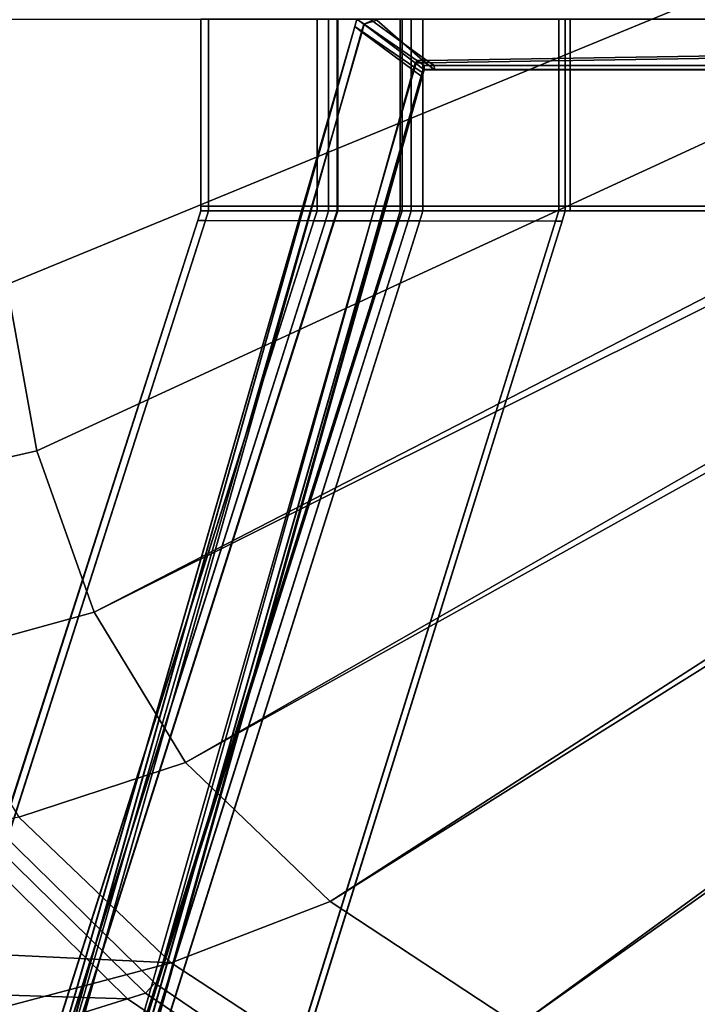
# Model space of a CAD drawing. Extents: x 0 to 1.75, y -0.8 to 0.
# Tile 15 of 77: x 0.47 to 0.56, y -0.53 to -0.4. Entities that reach past the tile are written whole.
import ezdxf

# ---------------------------------------------------------------- set-up
doc = ezdxf.new("R2010")
doc.units = 0
for name, color, linetype in [('L0_GESTELL_0', 7, 'CONTINUOUS'), ('L1_BECKEN_AUSSEN_0', 7, 'CONTINUOUS'), ('L2_BECKEN_INNEN_0', 7, 'CONTINUOUS')]:
    doc.layers.add(name, color=color, linetype=linetype)

msp = doc.modelspace()

# ---------------------------------------------------------------- linework, layer by layer
at = {"layer": 'L0_GESTELL_0', "color": 8}
for points, invisible_edges in [([(0.495002, -0.4, 0.009967), (0.495002, -0.42437, 0.008934), (0.495002, -0.42437, 0.009967), (0.495002, -0.4, 0.009967)], 9), ([(0.495002, -0.42437, 0.008934), (0.495002, -0.4, 0.009967), (0.495002, -0.4, 0.008934), (0.495002, -0.42437, 0.008934)], 9), ([(0.496022, -0.42437, 0.009967), (0.495002, -0.4, 0.009967), (0.495002, -0.42437, 0.009967), (0.496022, -0.42437, 0.009967)], 9), ([(0.495002, -0.4, 0.009967), (0.496022, -0.42437, 0.009967), (0.496022, -0.4, 0.009967), (0.495002, -0.4, 0.009967)], 9), ([(0.496022, -0.4, 0.000005), (0.495002, -0.42437, 0.000005), (0.495002, -0.4, 0.000005), (0.496022, -0.4, 0.000005)], 9), ([(0.495002, -0.42437, 0.000005), (0.496022, -0.4, 0.000005), (0.496022, -0.42437, 0.000005), (0.495002, -0.42437, 0.000005)], 9), ([(0.495002, -0.4, 0.008934), (0.495002, -0.42437, 0.000694), (0.495002, -0.42437, 0.008934), (0.495002, -0.4, 0.008934)], 9), ([(0.495002, -0.42437, 0.000694), (0.495002, -0.4, 0.008934), (0.495002, -0.4, 0.000694), (0.495002, -0.42437, 0.000694)], 9), ([(0.495002, -0.4, 0.000694), (0.495002, -0.42437, 0.000005), (0.495002, -0.42437, 0.000694), (0.495002, -0.4, 0.000694)], 9), ([(0.495002, -0.42437, 0.000005), (0.495002, -0.4, 0.000694), (0.495002, -0.4, 0.000005), (0.495002, -0.42437, 0.000005)], 9), ([(0.510149, -0.4, 0.000005), (0.496022, -0.42437, 0.000005), (0.496022, -0.4, 0.000005), (0.510149, -0.4, 0.000005)], 9), ([(0.496022, -0.42437, 0.000005), (0.510149, -0.4, 0.000005), (0.510149, -0.42437, 0.000005), (0.496022, -0.42437, 0.000005)], 9), ([(0.510149, -0.42437, 0.009967), (0.496022, -0.4, 0.009967), (0.496022, -0.42437, 0.009967), (0.510149, -0.42437, 0.009967)], 9), ([(0.496022, -0.4, 0.009967), (0.510149, -0.42437, 0.009967), (0.510149, -0.4, 0.009967), (0.496022, -0.4, 0.009967)], 9), ([(0.511652, -0.42437, 0.009967), (0.510149, -0.4, 0.009967), (0.510149, -0.42437, 0.009967), (0.511652, -0.42437, 0.009967)], 9), ([(0.510149, -0.4, 0.009967), (0.511652, -0.42437, 0.009967), (0.511652, -0.4, 0.009967), (0.510149, -0.4, 0.009967)], 9), ([(0.511652, -0.4, 0.000005), (0.510149, -0.42437, 0.000005), (0.510149, -0.4, 0.000005), (0.511652, -0.4, 0.000005)], 9), ([(0.510149, -0.42437, 0.000005), (0.511652, -0.4, 0.000005), (0.511652, -0.42437, 0.000005), (0.510149, -0.42437, 0.000005)], 9), ([(0.512855, -0.42437, 0.009967), (0.511652, -0.4, 0.009967), (0.511652, -0.42437, 0.009967), (0.512855, -0.42437, 0.009967)], 9), ([(0.511652, -0.4, 0.009967), (0.512855, -0.42437, 0.009967), (0.512855, -0.4, 0.009967), (0.511652, -0.4, 0.009967)], 9), ([(0.512755, -0.4, 0.000005), (0.511652, -0.42437, 0.000005), (0.511652, -0.4, 0.000005), (0.512755, -0.4, 0.000005)], 9), ([(0.511652, -0.42437, 0.000005), (0.512755, -0.4, 0.000005), (0.512755, -0.42437, 0.000005), (0.511652, -0.42437, 0.000005)], 9), ([(0.520988, -0.4, 0.000005), (0.512755, -0.42437, 0.000005), (0.512755, -0.4, 0.000005), (0.520988, -0.4, 0.000005)], 9), ([(0.512755, -0.42437, 0.000005), (0.520988, -0.4, 0.000005), (0.520988, -0.42437, 0.000005), (0.512755, -0.42437, 0.000005)], 9), ([(0.521239, -0.42437, 0.009967), (0.512855, -0.4, 0.009967), (0.512855, -0.42437, 0.009967), (0.521239, -0.42437, 0.009967)], 9), ([(0.512855, -0.4, 0.009967), (0.521239, -0.42437, 0.009967), (0.521239, -0.4, 0.009967), (0.512855, -0.4, 0.009967)], 9), ([(0.51533, -0.4, 0.092823), (0.515062, -0.400936, 0.092823), (0.515067, -0.400959, 0.132757), (0.51533, -0.4, 0.092823)], 8), ([(0.51533, -0.4, 0.091508), (0.516044, -0.401608, 0.091507), (0.515062, -0.400936, 0.091508), (0.51533, -0.4, 0.091508)], 9), ([(0.51533, -0.4, 0.092823), (0.515062, -0.400936, 0.091508), (0.515062, -0.400936, 0.092823), (0.51533, -0.4, 0.092823)], 9), ([(0.515062, -0.400936, 0.091508), (0.51533, -0.4, 0.092823), (0.51533, -0.4, 0.091508), (0.515062, -0.400936, 0.091508)], 9), ([(0.51533, -0.4, 0.092823), (0.515067, -0.400959, 0.132757), (0.515335, -0.4, 0.132757), (0.51533, -0.4, 0.092823)], 8), ([(0.515968, -0.401632, 0.134895), (0.515335, -0.4, 0.134896), (0.515067, -0.40096, 0.134896), (0.515968, -0.401632, 0.134895)], 9), ([(0.515335, -0.4, 0.134896), (0.515067, -0.400959, 0.132757), (0.515067, -0.40096, 0.134896), (0.515335, -0.4, 0.134896)], 9), ([(0.515067, -0.400959, 0.132757), (0.515335, -0.4, 0.134896), (0.515335, -0.4, 0.132757), (0.515067, -0.400959, 0.132757)], 9), ([(0.51533, -0.4, 0.091508), (0.517297, -0.400175, 0.091508), (0.516312, -0.400674, 0.091507), (0.51533, -0.4, 0.091508)], 9), ([(0.517297, -0.400175, 0.091508), (0.51533, -0.4, 0.091508), (0.875, -0.4, 0.091503), (0.517297, -0.400175, 0.091508)], 13), ([(0.516044, -0.401608, 0.091507), (0.51533, -0.4, 0.091508), (0.516312, -0.400674, 0.091507), (0.516044, -0.401608, 0.091507)], 9), ([(0.515335, -0.4, 0.134896), (0.517959, -0.400138, 0.134896), (0.875, -0.4, 0.134892), (0.515335, -0.4, 0.134896)], 11), ([(0.517959, -0.400138, 0.134896), (0.515335, -0.4, 0.134896), (0.516235, -0.400674, 0.134896), (0.517959, -0.400138, 0.134896)], 9), ([(0.515335, -0.4, 0.134896), (0.515968, -0.401632, 0.134895), (0.516235, -0.400674, 0.134896), (0.515335, -0.4, 0.134896)], 9), ([(0.522953, -0.405702, 0.134892), (0.517959, -0.400138, 0.134896), (0.516235, -0.400674, 0.134896), (0.522953, -0.405702, 0.134892)], 9), ([(0.517297, -0.400175, 0.091508), (0.523153, -0.405372, 0.091503), (0.516312, -0.400674, 0.091507), (0.517297, -0.400175, 0.091508)], 9), ([(0.517297, -0.400175, 0.091508), (0.875, -0.4, 0.091503), (0.524468, -0.405372, 0.091503), (0.517297, -0.400175, 0.091508)], 9), ([(0.523153, -0.405372, 0.091503), (0.517297, -0.400175, 0.091508), (0.524468, -0.405372, 0.091503), (0.523153, -0.405372, 0.091503)], 9), ([(0.875, -0.4, 0.134892), (0.517959, -0.400138, 0.134896), (0.524269, -0.405702, 0.134892), (0.875, -0.4, 0.134892)], 9), ([(0.517959, -0.400138, 0.134896), (0.522953, -0.405702, 0.134892), (0.524269, -0.405702, 0.134892), (0.517959, -0.400138, 0.134896)], 9), ([(0.522436, -0.4, 0.000005), (0.520988, -0.42437, 0.000005), (0.520988, -0.4, 0.000005), (0.522436, -0.4, 0.000005)], 9), ([(0.520988, -0.42437, 0.000005), (0.522436, -0.4, 0.000005), (0.522436, -0.42437, 0.000005), (0.520988, -0.42437, 0.000005)], 9), ([(0.522436, -0.42437, 0.009967), (0.521239, -0.4, 0.009967), (0.521239, -0.42437, 0.009967), (0.522436, -0.42437, 0.009967)], 9), ([(0.521239, -0.4, 0.009967), (0.522436, -0.42437, 0.009967), (0.522436, -0.4, 0.009967), (0.521239, -0.4, 0.009967)], 9), ([(0.523944, -0.4, 0.000005), (0.522436, -0.42437, 0.000005), (0.522436, -0.4, 0.000005), (0.523944, -0.4, 0.000005)], 9), ([(0.522436, -0.42437, 0.000005), (0.523944, -0.4, 0.000005), (0.523944, -0.42437, 0.000005), (0.522436, -0.42437, 0.000005)], 9), ([(0.523944, -0.42437, 0.009967), (0.522436, -0.4, 0.009967), (0.522436, -0.42437, 0.009967), (0.523944, -0.42437, 0.009967)], 9), ([(0.522436, -0.4, 0.009967), (0.523944, -0.42437, 0.009967), (0.523944, -0.4, 0.009967), (0.522436, -0.4, 0.009967)], 9), ([(0.541656, -0.42437, 0.009967), (0.523944, -0.4, 0.009967), (0.523944, -0.42437, 0.009967), (0.541656, -0.42437, 0.009967)], 9), ([(0.523944, -0.4, 0.009967), (0.541656, -0.42437, 0.009967), (0.541656, -0.4, 0.009967), (0.523944, -0.4, 0.009967)], 9), ([(0.541656, -0.4, 0.000005), (0.523944, -0.42437, 0.000005), (0.523944, -0.4, 0.000005), (0.541656, -0.4, 0.000005)], 9), ([(0.523944, -0.42437, 0.000005), (0.541656, -0.4, 0.000005), (0.541656, -0.42437, 0.000005), (0.523944, -0.42437, 0.000005)], 9), ([(0.525443, -0.406587, 0.134892), (0.875, -0.4, 0.134892), (0.524269, -0.405702, 0.134892), (0.525443, -0.406587, 0.134892)], 9), ([(0.875, -0.4, 0.091503), (0.525438, -0.406043, 0.091503), (0.524468, -0.405372, 0.091503), (0.875, -0.4, 0.091503)], 9), ([(0.525438, -0.406043, 0.091503), (0.875, -0.4, 0.091503), (0.875, -0.406043, 0.091503), (0.525438, -0.406043, 0.091503)], 9), ([(0.875, -0.4, 0.134892), (0.525443, -0.406587, 0.134892), (0.875, -0.406587, 0.134892), (0.875, -0.4, 0.134892)], 9), ([(0.542502, -0.4, 0.000005), (0.541656, -0.42437, 0.000005), (0.541656, -0.4, 0.000005), (0.542502, -0.4, 0.000005)], 9), ([(0.541656, -0.42437, 0.000005), (0.542502, -0.4, 0.000005), (0.542502, -0.42437, 0.000005), (0.541656, -0.42437, 0.000005)], 9), ([(0.542502, -0.42437, 0.009967), (0.541656, -0.4, 0.009967), (0.541656, -0.42437, 0.009967), (0.542502, -0.42437, 0.009967)], 9), ([(0.541656, -0.4, 0.009967), (0.542502, -0.42437, 0.009967), (0.542502, -0.4, 0.009967), (0.541656, -0.4, 0.009967)], 9), ([(0.543139, -0.42437, 0.009967), (0.542502, -0.4, 0.009967), (0.542502, -0.42437, 0.009967), (0.543139, -0.42437, 0.009967)], 9), ([(0.542502, -0.4, 0.009967), (0.543139, -0.42437, 0.009967), (0.543139, -0.4, 0.009967), (0.542502, -0.4, 0.009967)], 9), ([(0.543139, -0.4, 0.000005), (0.542502, -0.42437, 0.000005), (0.542502, -0.4, 0.000005), (0.543139, -0.4, 0.000005)], 9), ([(0.542502, -0.42437, 0.000005), (0.543139, -0.4, 0.000005), (0.543139, -0.42437, 0.000005), (0.542502, -0.42437, 0.000005)], 9), ([(0.875, -0.4, 0.000005), (0.543139, -0.42437, 0.000005), (0.543139, -0.4, 0.000005), (0.875, -0.4, 0.000005)], 9), ([(0.543139, -0.42437, 0.000005), (0.875, -0.4, 0.000005), (0.875, -0.42437, 0.000005), (0.543139, -0.42437, 0.000005)], 9), ([(0.875, -0.42437, 0.009967), (0.543139, -0.4, 0.009967), (0.543139, -0.42437, 0.009967), (0.875, -0.42437, 0.009967)], 9), ([(0.543139, -0.4, 0.009967), (0.875, -0.42437, 0.009967), (0.875, -0.4, 0.009967), (0.543139, -0.4, 0.009967)], 9), ([(0.515062, -0.400936, 0.092823), (0.440742, -0.658355, 0.092795), (0.515067, -0.400959, 0.132757), (0.515062, -0.400936, 0.092823)], 8), ([(0.515062, -0.400936, 0.092823), (0.440742, -0.658168, 0.09148), (0.440742, -0.658355, 0.092795), (0.515062, -0.400936, 0.092823)], 8), ([(0.515062, -0.400936, 0.091508), (0.440742, -0.658168, 0.09148), (0.515062, -0.400936, 0.092823), (0.515062, -0.400936, 0.091508)], 8), ([(0.515062, -0.400936, 0.091508), (0.441914, -0.658438, 0.091479), (0.440742, -0.658168, 0.09148), (0.515062, -0.400936, 0.091508)], 9), ([(0.515067, -0.400959, 0.132757), (0.440742, -0.658355, 0.092795), (0.440747, -0.664037, 0.132729), (0.515067, -0.400959, 0.132757)], 8), ([(0.515067, -0.400959, 0.132757), (0.440747, -0.664037, 0.132729), (0.515067, -0.40096, 0.134896), (0.515067, -0.400959, 0.132757)], 8), ([(0.515067, -0.40096, 0.134896), (0.440747, -0.664037, 0.132729), (0.440747, -0.664341, 0.134868), (0.515067, -0.40096, 0.134896)], 8), ([(0.441821, -0.664588, 0.134868), (0.515067, -0.40096, 0.134896), (0.440747, -0.664341, 0.134868), (0.441821, -0.664588, 0.134868)], 9), ([(0.515067, -0.40096, 0.134896), (0.441821, -0.664588, 0.134868), (0.515968, -0.401632, 0.134895), (0.515067, -0.40096, 0.134896)], 9), ([(0.449841, -0.666435, 0.134865), (0.515968, -0.401632, 0.134895), (0.441821, -0.664588, 0.134868), (0.449841, -0.666435, 0.134865)], 9), ([(0.441914, -0.658438, 0.091479), (0.515062, -0.400936, 0.091508), (0.516044, -0.401608, 0.091507), (0.441914, -0.658438, 0.091479)], 9), ([(0.516044, -0.401608, 0.091507), (0.450081, -0.660316, 0.091476), (0.441914, -0.658438, 0.091479), (0.516044, -0.401608, 0.091507)], 9), ([(0.515968, -0.401632, 0.134895), (0.449841, -0.666435, 0.134865), (0.522691, -0.406648, 0.134892), (0.515968, -0.401632, 0.134895)], 9), ([(0.450081, -0.660316, 0.091476), (0.516044, -0.401608, 0.091507), (0.522891, -0.406295, 0.091503), (0.450081, -0.660316, 0.091476)], 9), ([(0.522691, -0.406648, 0.134892), (0.516235, -0.400674, 0.134896), (0.515968, -0.401632, 0.134895), (0.522691, -0.406648, 0.134892)], 9), ([(0.516312, -0.400674, 0.091507), (0.522891, -0.406295, 0.091503), (0.516044, -0.401608, 0.091507), (0.516312, -0.400674, 0.091507)], 9), ([(0.516235, -0.400674, 0.134896), (0.522691, -0.406648, 0.134892), (0.522953, -0.405702, 0.134892), (0.516235, -0.400674, 0.134896)], 9), ([(0.522891, -0.406295, 0.091503), (0.516312, -0.400674, 0.091507), (0.523153, -0.405372, 0.091503), (0.522891, -0.406295, 0.091503)], 9), ([(0.523874, -0.40753, 0.134892), (0.522953, -0.405702, 0.134892), (0.522691, -0.406648, 0.134892), (0.523874, -0.40753, 0.134892)], 9), ([(0.523153, -0.405372, 0.091503), (0.523869, -0.406964, 0.091502), (0.522891, -0.406295, 0.091503), (0.523153, -0.405372, 0.091503)], 9), ([(0.524135, -0.406587, 0.134892), (0.524269, -0.405702, 0.134892), (0.522953, -0.405702, 0.134892), (0.524135, -0.406587, 0.134892)], 9), ([(0.522953, -0.405702, 0.134892), (0.523874, -0.40753, 0.134892), (0.524135, -0.406587, 0.134892), (0.522953, -0.405702, 0.134892)], 9), ([(0.524468, -0.405372, 0.091503), (0.52413, -0.406043, 0.091503), (0.523153, -0.405372, 0.091503), (0.524468, -0.405372, 0.091503)], 9), ([(0.523869, -0.406964, 0.091502), (0.523153, -0.405372, 0.091503), (0.52413, -0.406043, 0.091503), (0.523869, -0.406964, 0.091502)], 9), ([(0.52413, -0.406043, 0.091503), (0.524468, -0.405372, 0.091503), (0.525438, -0.406043, 0.091503), (0.52413, -0.406043, 0.091503)], 9), ([(0.524269, -0.405702, 0.134892), (0.524135, -0.406587, 0.134892), (0.525443, -0.406587, 0.134892), (0.524269, -0.405702, 0.134892)], 9), ([(0.451252, -0.66676, 0.134864), (0.522691, -0.406648, 0.134892), (0.449841, -0.666435, 0.134865), (0.451252, -0.66676, 0.134864)], 9), ([(0.522891, -0.406295, 0.091503), (0.451247, -0.660584, 0.091475), (0.450081, -0.660316, 0.091476), (0.522891, -0.406295, 0.091503)], 9), ([(0.451247, -0.660584, 0.091475), (0.522891, -0.406295, 0.091503), (0.523869, -0.406964, 0.091502), (0.451247, -0.660584, 0.091475)], 9), ([(0.523869, -0.406964, 0.091502), (0.451247, -0.660772, 0.09279), (0.451247, -0.660584, 0.091475), (0.523869, -0.406964, 0.091502)], 8), ([(0.523869, -0.406964, 0.091502), (0.523869, -0.406981, 0.092818), (0.451247, -0.660772, 0.09279), (0.523869, -0.406964, 0.091502)], 8), ([(0.523869, -0.406981, 0.092818), (0.451252, -0.666456, 0.132725), (0.451247, -0.660772, 0.09279), (0.523869, -0.406981, 0.092818)], 8), ([(0.522691, -0.406648, 0.134892), (0.451252, -0.66676, 0.134864), (0.523874, -0.40753, 0.134892), (0.522691, -0.406648, 0.134892)], 9), ([(0.523869, -0.406981, 0.092818), (0.523874, -0.407503, 0.132752), (0.451252, -0.666456, 0.132725), (0.523869, -0.406981, 0.092818)], 8), ([(0.52413, -0.406059, 0.092818), (0.523869, -0.406964, 0.091502), (0.52413, -0.406043, 0.091503), (0.52413, -0.406059, 0.092818)], 9), ([(0.524135, -0.40656, 0.132752), (0.523869, -0.406981, 0.092818), (0.52413, -0.406059, 0.092818), (0.524135, -0.40656, 0.132752)], 9), ([(0.523869, -0.406964, 0.091502), (0.52413, -0.406059, 0.092818), (0.523869, -0.406981, 0.092818), (0.523869, -0.406964, 0.091502)], 9), ([(0.523869, -0.406981, 0.092818), (0.524135, -0.40656, 0.132752), (0.523874, -0.407503, 0.132752), (0.523869, -0.406981, 0.092818)], 9), ([(0.524135, -0.406587, 0.134892), (0.523874, -0.407503, 0.132752), (0.524135, -0.40656, 0.132752), (0.524135, -0.406587, 0.134892)], 9), ([(0.523874, -0.407503, 0.132752), (0.524135, -0.406587, 0.134892), (0.523874, -0.40753, 0.134892), (0.523874, -0.407503, 0.132752)], 9), ([(0.525438, -0.406059, 0.092818), (0.52413, -0.406043, 0.091503), (0.525438, -0.406043, 0.091503), (0.525438, -0.406059, 0.092818)], 9), ([(0.52413, -0.406043, 0.091503), (0.525438, -0.406059, 0.092818), (0.52413, -0.406059, 0.092818), (0.52413, -0.406043, 0.091503)], 9), ([(0.525443, -0.40656, 0.132752), (0.52413, -0.406059, 0.092818), (0.525438, -0.406059, 0.092818), (0.525443, -0.40656, 0.132752)], 9), ([(0.52413, -0.406059, 0.092818), (0.525443, -0.40656, 0.132752), (0.524135, -0.40656, 0.132752), (0.52413, -0.406059, 0.092818)], 9), ([(0.525443, -0.406587, 0.134892), (0.524135, -0.40656, 0.132752), (0.525443, -0.40656, 0.132752), (0.525443, -0.406587, 0.134892)], 9), ([(0.524135, -0.40656, 0.132752), (0.525443, -0.406587, 0.134892), (0.524135, -0.406587, 0.134892), (0.524135, -0.40656, 0.132752)], 9), ([(0.875, -0.406059, 0.092818), (0.525438, -0.406043, 0.091503), (0.875, -0.406043, 0.091503), (0.875, -0.406059, 0.092818)], 9), ([(0.525438, -0.406043, 0.091503), (0.875, -0.406059, 0.092818), (0.525438, -0.406059, 0.092818), (0.525438, -0.406043, 0.091503)], 9), ([(0.875, -0.40656, 0.132752), (0.525438, -0.406059, 0.092818), (0.875, -0.406059, 0.092818), (0.875, -0.40656, 0.132752)], 9), ([(0.525438, -0.406059, 0.092818), (0.875, -0.40656, 0.132752), (0.525443, -0.40656, 0.132752), (0.525438, -0.406059, 0.092818)], 9), ([(0.875, -0.406587, 0.134892), (0.525443, -0.40656, 0.132752), (0.875, -0.40656, 0.132752), (0.875, -0.406587, 0.134892)], 9), ([(0.525443, -0.40656, 0.132752), (0.875, -0.406587, 0.134892), (0.525443, -0.406587, 0.134892), (0.525443, -0.40656, 0.132752)], 9), ([(0.523874, -0.407503, 0.132752), (0.451252, -0.66676, 0.134864), (0.451252, -0.666456, 0.132725), (0.523874, -0.407503, 0.132752)], 8), ([(0.523874, -0.407503, 0.132752), (0.523874, -0.40753, 0.134892), (0.451252, -0.66676, 0.134864), (0.523874, -0.407503, 0.132752)], 8), ([(0.495002, -0.42437, 0.000694), (0.495002, -0.425, 0.000005), (0.495002, -0.425, 0.000694), (0.495002, -0.42437, 0.000694)], 9), ([(0.495002, -0.425, 0.000005), (0.495002, -0.42437, 0.000694), (0.495002, -0.42437, 0.000005), (0.495002, -0.425, 0.000005)], 9), ([(0.495002, -0.42437, 0.008934), (0.495002, -0.425, 0.000694), (0.495002, -0.425, 0.008934), (0.495002, -0.42437, 0.008934)], 9), ([(0.495002, -0.425, 0.000694), (0.495002, -0.42437, 0.008934), (0.495002, -0.42437, 0.000694), (0.495002, -0.425, 0.000694)], 9), ([(0.496022, -0.42437, 0.000005), (0.495002, -0.425, 0.000005), (0.495002, -0.42437, 0.000005), (0.496022, -0.42437, 0.000005)], 9), ([(0.495002, -0.425, 0.000005), (0.496022, -0.42437, 0.000005), (0.496022, -0.425, 0.000005), (0.495002, -0.425, 0.000005)], 9), ([(0.496022, -0.425, 0.009967), (0.495002, -0.42437, 0.009967), (0.495002, -0.425, 0.009967), (0.496022, -0.425, 0.009967)], 9), ([(0.495002, -0.42437, 0.009967), (0.496022, -0.425, 0.009967), (0.496022, -0.42437, 0.009967), (0.495002, -0.42437, 0.009967)], 9), ([(0.495002, -0.42437, 0.009967), (0.495002, -0.425, 0.008934), (0.495002, -0.425, 0.009967), (0.495002, -0.42437, 0.009967)], 9), ([(0.495002, -0.425, 0.008934), (0.495002, -0.42437, 0.009967), (0.495002, -0.42437, 0.008934), (0.495002, -0.425, 0.008934)], 9), ([(0.510149, -0.425, 0.009967), (0.496022, -0.42437, 0.009967), (0.496022, -0.425, 0.009967), (0.510149, -0.425, 0.009967)], 9), ([(0.496022, -0.42437, 0.009967), (0.510149, -0.425, 0.009967), (0.510149, -0.42437, 0.009967), (0.496022, -0.42437, 0.009967)], 9), ([(0.510149, -0.42437, 0.000005), (0.496022, -0.425, 0.000005), (0.496022, -0.42437, 0.000005), (0.510149, -0.42437, 0.000005)], 9), ([(0.496022, -0.425, 0.000005), (0.510149, -0.42437, 0.000005), (0.510149, -0.425, 0.000005), (0.496022, -0.425, 0.000005)], 9), ([(0.511652, -0.42437, 0.000005), (0.510149, -0.425, 0.000005), (0.510149, -0.42437, 0.000005), (0.511652, -0.42437, 0.000005)], 9), ([(0.510149, -0.425, 0.000005), (0.511652, -0.42437, 0.000005), (0.511652, -0.425, 0.000005), (0.510149, -0.425, 0.000005)], 9), ([(0.511652, -0.425, 0.009967), (0.510149, -0.42437, 0.009967), (0.510149, -0.425, 0.009967), (0.511652, -0.425, 0.009967)], 9), ([(0.510149, -0.42437, 0.009967), (0.511652, -0.425, 0.009967), (0.511652, -0.42437, 0.009967), (0.510149, -0.42437, 0.009967)], 9), ([(0.512855, -0.425, 0.009967), (0.511652, -0.42437, 0.009967), (0.511652, -0.425, 0.009967), (0.512855, -0.425, 0.009967)], 9), ([(0.511652, -0.42437, 0.009967), (0.512855, -0.425, 0.009967), (0.512855, -0.42437, 0.009967), (0.511652, -0.42437, 0.009967)], 9), ([(0.512755, -0.42437, 0.000005), (0.511652, -0.425, 0.000005), (0.511652, -0.42437, 0.000005), (0.512755, -0.42437, 0.000005)], 9), ([(0.511652, -0.425, 0.000005), (0.512755, -0.42437, 0.000005), (0.512755, -0.425, 0.000005), (0.511652, -0.425, 0.000005)], 9), ([(0.520988, -0.42437, 0.000005), (0.512755, -0.425, 0.000005), (0.512755, -0.42437, 0.000005), (0.520988, -0.42437, 0.000005)], 9), ([(0.512755, -0.425, 0.000005), (0.520988, -0.42437, 0.000005), (0.520988, -0.425, 0.000005), (0.512755, -0.425, 0.000005)], 9), ([(0.521239, -0.425, 0.009967), (0.512855, -0.42437, 0.009967), (0.512855, -0.425, 0.009967), (0.521239, -0.425, 0.009967)], 9), ([(0.512855, -0.42437, 0.009967), (0.521239, -0.425, 0.009967), (0.521239, -0.42437, 0.009967), (0.512855, -0.42437, 0.009967)], 9), ([(0.522436, -0.42437, 0.000005), (0.520988, -0.425, 0.000005), (0.520988, -0.42437, 0.000005), (0.522436, -0.42437, 0.000005)], 9), ([(0.520988, -0.425, 0.000005), (0.522436, -0.42437, 0.000005), (0.522436, -0.425, 0.000005), (0.520988, -0.425, 0.000005)], 9), ([(0.522436, -0.425, 0.009967), (0.521239, -0.42437, 0.009967), (0.521239, -0.425, 0.009967), (0.522436, -0.425, 0.009967)], 9), ([(0.521239, -0.42437, 0.009967), (0.522436, -0.425, 0.009967), (0.522436, -0.42437, 0.009967), (0.521239, -0.42437, 0.009967)], 9), ([(0.523944, -0.425, 0.009967), (0.522436, -0.42437, 0.009967), (0.522436, -0.425, 0.009967), (0.523944, -0.425, 0.009967)], 9), ([(0.522436, -0.42437, 0.009967), (0.523944, -0.425, 0.009967), (0.523944, -0.42437, 0.009967), (0.522436, -0.42437, 0.009967)], 9), ([(0.523944, -0.42437, 0.000005), (0.522436, -0.425, 0.000005), (0.522436, -0.42437, 0.000005), (0.523944, -0.42437, 0.000005)], 9), ([(0.522436, -0.425, 0.000005), (0.523944, -0.42437, 0.000005), (0.523944, -0.425, 0.000005), (0.522436, -0.425, 0.000005)], 9), ([(0.541656, -0.42437, 0.000005), (0.523944, -0.425, 0.000005), (0.523944, -0.42437, 0.000005), (0.541656, -0.42437, 0.000005)], 9), ([(0.523944, -0.425, 0.000005), (0.541656, -0.42437, 0.000005), (0.541656, -0.425, 0.000005), (0.523944, -0.425, 0.000005)], 9), ([(0.541656, -0.425, 0.009967), (0.523944, -0.42437, 0.009967), (0.523944, -0.425, 0.009967), (0.541656, -0.425, 0.009967)], 9), ([(0.523944, -0.42437, 0.009967), (0.541656, -0.425, 0.009967), (0.541656, -0.42437, 0.009967), (0.523944, -0.42437, 0.009967)], 9), ([(0.542502, -0.425, 0.009967), (0.541656, -0.42437, 0.009967), (0.541656, -0.425, 0.009967), (0.542502, -0.425, 0.009967)], 9), ([(0.541656, -0.42437, 0.009967), (0.542502, -0.425, 0.009967), (0.542502, -0.42437, 0.009967), (0.541656, -0.42437, 0.009967)], 9), ([(0.542502, -0.42437, 0.000005), (0.541656, -0.425, 0.000005), (0.541656, -0.42437, 0.000005), (0.542502, -0.42437, 0.000005)], 9), ([(0.541656, -0.425, 0.000005), (0.542502, -0.42437, 0.000005), (0.542502, -0.425, 0.000005), (0.541656, -0.425, 0.000005)], 9), ([(0.543139, -0.42437, 0.000005), (0.542502, -0.425, 0.000005), (0.542502, -0.42437, 0.000005), (0.543139, -0.42437, 0.000005)], 9), ([(0.542502, -0.425, 0.000005), (0.543139, -0.42437, 0.000005), (0.543139, -0.425, 0.000005), (0.542502, -0.425, 0.000005)], 9), ([(0.543139, -0.425, 0.009967), (0.542502, -0.42437, 0.009967), (0.542502, -0.425, 0.009967), (0.543139, -0.425, 0.009967)], 9), ([(0.542502, -0.42437, 0.009967), (0.543139, -0.425, 0.009967), (0.543139, -0.42437, 0.009967), (0.542502, -0.42437, 0.009967)], 9), ([(0.875, -0.425, 0.009967), (0.543139, -0.42437, 0.009967), (0.543139, -0.425, 0.009967), (0.875, -0.425, 0.009967)], 9), ([(0.543139, -0.42437, 0.009967), (0.875, -0.425, 0.009967), (0.875, -0.42437, 0.009967), (0.543139, -0.42437, 0.009967)], 9), ([(0.875, -0.42437, 0.000005), (0.543139, -0.425, 0.000005), (0.543139, -0.42437, 0.000005), (0.875, -0.42437, 0.000005)], 9), ([(0.543139, -0.425, 0.000005), (0.875, -0.42437, 0.000005), (0.875, -0.425, 0.000005), (0.543139, -0.425, 0.000005)], 9), ([(0.446336, -0.576804, 0.000688), (0.494598, -0.426255, 0.000005), (0.446325, -0.576852, 0.000001), (0.446336, -0.576804, 0.000688)], 9), ([(0.494598, -0.426255, 0.000005), (0.447312, -0.57705, 0.000001), (0.446325, -0.576852, 0.000001), (0.494598, -0.426255, 0.000005)], 9), ([(0.494598, -0.426255, 0.000005), (0.446336, -0.576804, 0.000688), (0.494598, -0.426254, 0.000694), (0.494598, -0.426255, 0.000005)], 9), ([(0.494598, -0.426254, 0.000694), (0.446336, -0.576804, 0.000688), (0.446467, -0.576232, 0.008904), (0.494598, -0.426254, 0.000694)], 8), ([(0.494599, -0.426249, 0.008934), (0.494598, -0.426254, 0.000694), (0.446467, -0.576232, 0.008904), (0.494599, -0.426249, 0.008934)], 8), ([(0.446483, -0.57616, 0.009934), (0.494599, -0.426249, 0.008934), (0.446467, -0.576232, 0.008904), (0.446483, -0.57616, 0.009934)], 9), ([(0.494599, -0.426249, 0.008934), (0.446483, -0.57616, 0.009934), (0.4946, -0.426248, 0.009967), (0.494599, -0.426249, 0.008934)], 9), ([(0.447469, -0.57636, 0.009934), (0.4946, -0.426248, 0.009967), (0.446483, -0.57616, 0.009934), (0.447469, -0.57636, 0.009934)], 9), ([(0.447312, -0.57705, 0.000001), (0.494598, -0.426255, 0.000005), (0.495618, -0.426257, 0.000005), (0.447312, -0.57705, 0.000001)], 9), ([(0.495618, -0.426257, 0.000005), (0.460976, -0.579797, 0.000001), (0.447312, -0.57705, 0.000001), (0.495618, -0.426257, 0.000005)], 9), ([(0.4946, -0.426248, 0.009967), (0.447469, -0.57636, 0.009934), (0.495619, -0.42625, 0.009967), (0.4946, -0.426248, 0.009967)], 9), ([(0.461129, -0.579126, 0.009936), (0.495619, -0.42625, 0.009967), (0.447469, -0.57636, 0.009934), (0.461129, -0.579126, 0.009936)], 9), ([(0.460976, -0.579797, 0.000001), (0.495618, -0.426257, 0.000005), (0.50974, -0.426284, 0.000005), (0.460976, -0.579797, 0.000001)], 9), ([(0.495619, -0.42625, 0.009967), (0.461129, -0.579126, 0.009936), (0.509742, -0.426277, 0.009967), (0.495619, -0.42625, 0.009967)], 9), ([(0.494598, -0.426254, 0.000694), (0.495002, -0.425, 0.000005), (0.494598, -0.426255, 0.000005), (0.494598, -0.426254, 0.000694)], 9), ([(0.495002, -0.425, 0.000005), (0.494598, -0.426254, 0.000694), (0.495002, -0.425, 0.000694), (0.495002, -0.425, 0.000005)], 9), ([(0.494599, -0.426249, 0.008934), (0.495002, -0.425, 0.000694), (0.494598, -0.426254, 0.000694), (0.494599, -0.426249, 0.008934)], 9), ([(0.495002, -0.425, 0.000005), (0.495618, -0.426257, 0.000005), (0.494598, -0.426255, 0.000005), (0.495002, -0.425, 0.000005)], 9), ([(0.495002, -0.425, 0.000694), (0.494599, -0.426249, 0.008934), (0.495002, -0.425, 0.008934), (0.495002, -0.425, 0.000694)], 9), ([(0.4946, -0.426248, 0.009967), (0.495002, -0.425, 0.008934), (0.494599, -0.426249, 0.008934), (0.4946, -0.426248, 0.009967)], 9), ([(0.495619, -0.42625, 0.009967), (0.495002, -0.425, 0.009967), (0.4946, -0.426248, 0.009967), (0.495619, -0.42625, 0.009967)], 9), ([(0.495002, -0.425, 0.008934), (0.4946, -0.426248, 0.009967), (0.495002, -0.425, 0.009967), (0.495002, -0.425, 0.008934)], 9), ([(0.495618, -0.426257, 0.000005), (0.495002, -0.425, 0.000005), (0.496022, -0.425, 0.000005), (0.495618, -0.426257, 0.000005)], 9), ([(0.495002, -0.425, 0.009967), (0.495619, -0.42625, 0.009967), (0.496022, -0.425, 0.009967), (0.495002, -0.425, 0.009967)], 9), ([(0.496022, -0.425, 0.000005), (0.50974, -0.426284, 0.000005), (0.495618, -0.426257, 0.000005), (0.496022, -0.425, 0.000005)], 9), ([(0.509742, -0.426277, 0.009967), (0.496022, -0.425, 0.009967), (0.495619, -0.42625, 0.009967), (0.509742, -0.426277, 0.009967)], 9), ([(0.496022, -0.425, 0.009967), (0.509742, -0.426277, 0.009967), (0.510149, -0.425, 0.009967), (0.496022, -0.425, 0.009967)], 9), ([(0.50974, -0.426284, 0.000005), (0.496022, -0.425, 0.000005), (0.510149, -0.425, 0.000005), (0.50974, -0.426284, 0.000005)], 9), ([(0.510149, -0.425, 0.000005), (0.511243, -0.426286, 0.000005), (0.50974, -0.426284, 0.000005), (0.510149, -0.425, 0.000005)], 9), ([(0.511244, -0.42628, 0.009967), (0.510149, -0.425, 0.009967), (0.509742, -0.426277, 0.009967), (0.511244, -0.42628, 0.009967)], 9), ([(0.511243, -0.426286, 0.000005), (0.510149, -0.425, 0.000005), (0.511652, -0.425, 0.000005), (0.511243, -0.426286, 0.000005)], 9), ([(0.510149, -0.425, 0.009967), (0.511244, -0.42628, 0.009967), (0.511652, -0.425, 0.009967), (0.510149, -0.425, 0.009967)], 9), ([(0.511652, -0.425, 0.000005), (0.512345, -0.426288, 0.000005), (0.511243, -0.426286, 0.000005), (0.511652, -0.425, 0.000005)], 9), ([(0.512447, -0.426282, 0.009967), (0.511652, -0.425, 0.009967), (0.511244, -0.42628, 0.009967), (0.512447, -0.426282, 0.009967)], 9), ([(0.511652, -0.425, 0.009967), (0.512447, -0.426282, 0.009967), (0.512855, -0.425, 0.009967), (0.511652, -0.425, 0.009967)], 9), ([(0.512345, -0.426288, 0.000005), (0.511652, -0.425, 0.000005), (0.512755, -0.425, 0.000005), (0.512345, -0.426288, 0.000005)], 9), ([(0.512755, -0.425, 0.000005), (0.520575, -0.426304, 0.000005), (0.512345, -0.426288, 0.000005), (0.512755, -0.425, 0.000005)], 9), ([(0.520827, -0.426298, 0.009967), (0.512855, -0.425, 0.009967), (0.512447, -0.426282, 0.009967), (0.520827, -0.426298, 0.009967)], 9), ([(0.520575, -0.426304, 0.000005), (0.512755, -0.425, 0.000005), (0.520988, -0.425, 0.000005), (0.520575, -0.426304, 0.000005)], 9), ([(0.512855, -0.425, 0.009967), (0.520827, -0.426298, 0.009967), (0.521239, -0.425, 0.009967), (0.512855, -0.425, 0.009967)], 9), ([(0.520988, -0.425, 0.000005), (0.522023, -0.426307, 0.000005), (0.520575, -0.426304, 0.000005), (0.520988, -0.425, 0.000005)], 9), ([(0.522025, -0.426301, 0.009967), (0.521239, -0.425, 0.009967), (0.520827, -0.426298, 0.009967), (0.522025, -0.426301, 0.009967)], 9), ([(0.522023, -0.426307, 0.000005), (0.520988, -0.425, 0.000005), (0.522436, -0.425, 0.000005), (0.522023, -0.426307, 0.000005)], 9), ([(0.521239, -0.425, 0.009967), (0.522025, -0.426301, 0.009967), (0.522436, -0.425, 0.009967), (0.521239, -0.425, 0.009967)], 9), ([(0.522436, -0.425, 0.000005), (0.52353, -0.42631, 0.000005), (0.522023, -0.426307, 0.000005), (0.522436, -0.425, 0.000005)], 9), ([(0.523532, -0.426303, 0.009967), (0.522436, -0.425, 0.009967), (0.522025, -0.426301, 0.009967), (0.523532, -0.426303, 0.009967)], 9), ([(0.522436, -0.425, 0.009967), (0.523532, -0.426303, 0.009967), (0.523944, -0.425, 0.009967), (0.522436, -0.425, 0.009967)], 9), ([(0.52353, -0.42631, 0.000005), (0.522436, -0.425, 0.000005), (0.523944, -0.425, 0.000005), (0.52353, -0.42631, 0.000005)], 9), ([(0.523944, -0.425, 0.000005), (0.541237, -0.426344, 0.000005), (0.52353, -0.42631, 0.000005), (0.523944, -0.425, 0.000005)], 9), ([(0.541239, -0.426337, 0.009967), (0.523944, -0.425, 0.009967), (0.523532, -0.426303, 0.009967), (0.541239, -0.426337, 0.009967)], 9), ([(0.541237, -0.426344, 0.000005), (0.523944, -0.425, 0.000005), (0.541656, -0.425, 0.000005), (0.541237, -0.426344, 0.000005)], 9), ([(0.523944, -0.425, 0.009967), (0.541239, -0.426337, 0.009967), (0.541656, -0.425, 0.009967), (0.523944, -0.425, 0.009967)], 9), ([(0.541656, -0.425, 0.000005), (0.542083, -0.426345, 0.000005), (0.541237, -0.426344, 0.000005), (0.541656, -0.425, 0.000005)], 9), ([(0.542084, -0.426339, 0.009967), (0.541656, -0.425, 0.009967), (0.541239, -0.426337, 0.009967), (0.542084, -0.426339, 0.009967)], 9), ([(0.541656, -0.425, 0.009967), (0.542084, -0.426339, 0.009967), (0.542502, -0.425, 0.009967), (0.541656, -0.425, 0.009967)], 9), ([(0.542083, -0.426345, 0.000005), (0.541656, -0.425, 0.000005), (0.542502, -0.425, 0.000005), (0.542083, -0.426345, 0.000005)], 9), ([(0.542502, -0.425, 0.000005), (0.542083, -0.426345, 0.000694), (0.542083, -0.426345, 0.000005), (0.542502, -0.425, 0.000005)], 9), ([(0.542083, -0.426345, 0.000694), (0.542502, -0.425, 0.000005), (0.542502, -0.425, 0.000694), (0.542083, -0.426345, 0.000694)], 9), ([(0.542502, -0.425, 0.000694), (0.542084, -0.42634, 0.008934), (0.542083, -0.426345, 0.000694), (0.542502, -0.425, 0.000694)], 9), ([(0.542084, -0.42634, 0.008934), (0.542502, -0.425, 0.000694), (0.542502, -0.425, 0.008934), (0.542084, -0.42634, 0.008934)], 9), ([(0.542502, -0.425, 0.008934), (0.542084, -0.426339, 0.009967), (0.542084, -0.42634, 0.008934), (0.542502, -0.425, 0.008934)], 9), ([(0.542084, -0.426339, 0.009967), (0.542502, -0.425, 0.008934), (0.542502, -0.425, 0.009967), (0.542084, -0.426339, 0.009967)], 9), ([(0.543139, -0.425, 0.000694), (0.542502, -0.425, 0.000005), (0.543139, -0.425, 0.000005), (0.543139, -0.425, 0.000694)], 9), ([(0.542502, -0.425, 0.000005), (0.543139, -0.425, 0.000694), (0.542502, -0.425, 0.000694), (0.542502, -0.425, 0.000005)], 9), ([(0.543139, -0.425, 0.008934), (0.542502, -0.425, 0.000694), (0.543139, -0.425, 0.000694), (0.543139, -0.425, 0.008934)], 9), ([(0.542502, -0.425, 0.000694), (0.543139, -0.425, 0.008934), (0.542502, -0.425, 0.008934), (0.542502, -0.425, 0.000694)], 9), ([(0.543139, -0.425, 0.009967), (0.542502, -0.425, 0.008934), (0.543139, -0.425, 0.008934), (0.543139, -0.425, 0.009967)], 9), ([(0.542502, -0.425, 0.008934), (0.543139, -0.425, 0.009967), (0.542502, -0.425, 0.009967), (0.542502, -0.425, 0.008934)], 9), ([(0.875, -0.425, 0.000694), (0.543139, -0.425, 0.000005), (0.875, -0.425, 0.000005), (0.875, -0.425, 0.000694)], 9), ([(0.543139, -0.425, 0.000005), (0.875, -0.425, 0.000694), (0.543139, -0.425, 0.000694), (0.543139, -0.425, 0.000005)], 9), ([(0.875, -0.425, 0.008934), (0.543139, -0.425, 0.000694), (0.875, -0.425, 0.000694), (0.875, -0.425, 0.008934)], 9), ([(0.543139, -0.425, 0.000694), (0.875, -0.425, 0.008934), (0.543139, -0.425, 0.008934), (0.543139, -0.425, 0.000694)], 9), ([(0.875, -0.425, 0.009967), (0.543139, -0.425, 0.008934), (0.875, -0.425, 0.008934), (0.875, -0.425, 0.009967)], 9), ([(0.543139, -0.425, 0.008934), (0.875, -0.425, 0.009967), (0.543139, -0.425, 0.009967), (0.543139, -0.425, 0.008934)], 9), ([(0.50974, -0.426284, 0.000005), (0.46243, -0.580089, 0.000001), (0.460976, -0.579797, 0.000001), (0.50974, -0.426284, 0.000005)], 9), ([(0.462582, -0.579421, 0.009936), (0.509742, -0.426277, 0.009967), (0.461129, -0.579126, 0.009936), (0.462582, -0.579421, 0.009936)], 9), ([(0.46243, -0.580089, 0.000001), (0.50974, -0.426284, 0.000005), (0.511243, -0.426286, 0.000005), (0.46243, -0.580089, 0.000001)], 9), ([(0.511243, -0.426286, 0.000005), (0.463496, -0.580303, 0.000001), (0.46243, -0.580089, 0.000001), (0.511243, -0.426286, 0.000005)], 9), ([(0.509742, -0.426277, 0.009967), (0.462582, -0.579421, 0.009936), (0.511244, -0.42628, 0.009967), (0.509742, -0.426277, 0.009967)], 9), ([(0.463745, -0.579656, 0.009936), (0.511244, -0.42628, 0.009967), (0.462582, -0.579421, 0.009936), (0.463745, -0.579656, 0.009936)], 9), ([(0.463496, -0.580303, 0.000001), (0.511243, -0.426286, 0.000005), (0.512345, -0.426288, 0.000005), (0.463496, -0.580303, 0.000001)], 9), ([(0.512345, -0.426288, 0.000005), (0.471459, -0.581904, 0.000001), (0.463496, -0.580303, 0.000001), (0.512345, -0.426288, 0.000005)], 9), ([(0.511244, -0.42628, 0.009967), (0.463745, -0.579656, 0.009936), (0.512447, -0.426282, 0.009967), (0.511244, -0.42628, 0.009967)], 9), ([(0.471851, -0.581298, 0.009937), (0.512447, -0.426282, 0.009967), (0.463745, -0.579656, 0.009936), (0.471851, -0.581298, 0.009937)], 9), ([(0.471459, -0.581904, 0.000001), (0.512345, -0.426288, 0.000005), (0.520575, -0.426304, 0.000005), (0.471459, -0.581904, 0.000001)], 9), ([(0.520575, -0.426304, 0.000005), (0.47286, -0.582186, 0.000001), (0.471459, -0.581904, 0.000001), (0.520575, -0.426304, 0.000005)], 9), ([(0.512447, -0.426282, 0.009967), (0.471851, -0.581298, 0.009937), (0.520827, -0.426298, 0.009967), (0.512447, -0.426282, 0.009967)], 9), ([(0.473009, -0.581532, 0.009937), (0.520827, -0.426298, 0.009967), (0.471851, -0.581298, 0.009937), (0.473009, -0.581532, 0.009937)], 9), ([(0.47286, -0.582186, 0.000001), (0.520575, -0.426304, 0.000005), (0.522023, -0.426307, 0.000005), (0.47286, -0.582186, 0.000001)], 9), ([(0.522023, -0.426307, 0.000005), (0.474318, -0.582479, 0.000001), (0.47286, -0.582186, 0.000001), (0.522023, -0.426307, 0.000005)], 9), ([(0.520827, -0.426298, 0.009967), (0.473009, -0.581532, 0.009937), (0.522025, -0.426301, 0.009967), (0.520827, -0.426298, 0.009967)], 9), ([(0.474467, -0.581828, 0.009937), (0.522025, -0.426301, 0.009967), (0.473009, -0.581532, 0.009937), (0.474467, -0.581828, 0.009937)], 9), ([(0.474318, -0.582479, 0.000001), (0.522023, -0.426307, 0.000005), (0.52353, -0.42631, 0.000005), (0.474318, -0.582479, 0.000001)], 9), ([(0.52353, -0.42631, 0.000005), (0.49145, -0.585923, 0.000001), (0.474318, -0.582479, 0.000001), (0.52353, -0.42631, 0.000005)], 9), ([(0.522025, -0.426301, 0.009967), (0.474467, -0.581828, 0.009937), (0.523532, -0.426303, 0.009967), (0.522025, -0.426301, 0.009967)], 9), ([(0.491593, -0.585296, 0.009939), (0.523532, -0.426303, 0.009967), (0.474467, -0.581828, 0.009937), (0.491593, -0.585296, 0.009939)], 9), ([(0.49145, -0.585923, 0.000001), (0.52353, -0.42631, 0.000005), (0.541237, -0.426344, 0.000005), (0.49145, -0.585923, 0.000001)], 9), ([(0.541237, -0.426344, 0.000005), (0.492268, -0.586087, 0.000001), (0.49145, -0.585923, 0.000001), (0.541237, -0.426344, 0.000005)], 9), ([(0.523532, -0.426303, 0.009967), (0.491593, -0.585296, 0.009939), (0.541239, -0.426337, 0.009967), (0.523532, -0.426303, 0.009967)], 9), ([(0.492411, -0.585462, 0.009939), (0.541239, -0.426337, 0.009967), (0.491593, -0.585296, 0.009939), (0.492411, -0.585462, 0.009939)], 9), ([(0.492268, -0.586087, 0.000001), (0.541237, -0.426344, 0.000005), (0.542083, -0.426345, 0.000005), (0.492268, -0.586087, 0.000001)], 9), ([(0.542083, -0.426345, 0.000005), (0.492278, -0.586044, 0.000688), (0.492268, -0.586087, 0.000001), (0.542083, -0.426345, 0.000005)], 9), ([(0.542084, -0.42634, 0.008934), (0.492278, -0.586044, 0.000688), (0.542083, -0.426345, 0.000694), (0.542084, -0.42634, 0.008934)], 8), ([(0.542084, -0.42634, 0.008934), (0.492396, -0.585527, 0.008909), (0.492278, -0.586044, 0.000688), (0.542084, -0.42634, 0.008934)], 8), ([(0.492278, -0.586044, 0.000688), (0.542083, -0.426345, 0.000005), (0.542083, -0.426345, 0.000694), (0.492278, -0.586044, 0.000688)], 9), ([(0.542084, -0.42634, 0.008934), (0.492411, -0.585462, 0.009939), (0.492396, -0.585527, 0.008909), (0.542084, -0.42634, 0.008934)], 9), ([(0.541239, -0.426337, 0.009967), (0.492411, -0.585462, 0.009939), (0.542084, -0.426339, 0.009967), (0.541239, -0.426337, 0.009967)], 9), ([(0.492411, -0.585462, 0.009939), (0.542084, -0.42634, 0.008934), (0.542084, -0.426339, 0.009967), (0.492411, -0.585462, 0.009939)], 9)]:
    msp.add_3dface(points, dxfattribs=dict(at, invisible_edges=invisible_edges))
at = {"layer": 'L1_BECKEN_AUSSEN_0', "color": 8}
for points, invisible_edges in [([(0.875, -0.4, 0.153849), (0.444429, -0.438934, 0.153849), (0.443649, -0.4, 0.153849), (0.875, -0.4, 0.153849)], 9), ([(0.444429, -0.438934, 0.153849), (0.875, -0.4, 0.153849), (0.448526, -0.462084, 0.153849), (0.444429, -0.438934, 0.153849)], 11), ([(0.448526, -0.462084, 0.153849), (0.875, -0.4, 0.153849), (0.456343, -0.48463, 0.153849), (0.448526, -0.462084, 0.153849)], 11), ([(0.456343, -0.48463, 0.153849), (0.875, -0.4, 0.153849), (0.468908, -0.505979, 0.153849), (0.456343, -0.48463, 0.153849)], 11), ([(0.468908, -0.505979, 0.153849), (0.875, -0.4, 0.153849), (0.489, -0.525718, 0.153849), (0.468908, -0.505979, 0.153849)], 11), ([(0.489, -0.525718, 0.153849), (0.875, -0.4, 0.153849), (0.515172, -0.543395, 0.153849), (0.489, -0.525718, 0.153849)], 11), ([(0.515172, -0.543395, 0.153849), (0.875, -0.4, 0.153849), (0.546256, -0.557904, 0.153849), (0.515172, -0.543395, 0.153849)], 11), ([(0.546256, -0.557904, 0.153849), (0.875, -0.4, 0.153849), (0.579718, -0.568244, 0.153849), (0.546256, -0.557904, 0.153849)], 11), ([(0.467428, -0.507012, 0.164686), (0.485453, -0.527756, 0.165512), (0.464938, -0.507579, 0.165512), (0.467428, -0.507012, 0.164686)], 9), ([(0.468908, -0.505979, 0.153849), (0.487801, -0.527028, 0.153849), (0.467428, -0.507012, 0.153849), (0.468908, -0.505979, 0.153849)], 9), ([(0.487801, -0.527028, 0.163239), (0.467428, -0.507012, 0.154962), (0.487801, -0.527028, 0.154962), (0.487801, -0.527028, 0.163239)], 9), ([(0.467428, -0.507012, 0.154962), (0.487801, -0.527028, 0.163239), (0.467428, -0.507012, 0.163239), (0.467428, -0.507012, 0.154962)], 9), ([(0.487801, -0.527028, 0.164686), (0.467428, -0.507012, 0.163239), (0.487801, -0.527028, 0.163239), (0.487801, -0.527028, 0.164686)], 9), ([(0.467428, -0.507012, 0.163239), (0.487801, -0.527028, 0.164686), (0.467428, -0.507012, 0.164686), (0.467428, -0.507012, 0.163239)], 9), ([(0.487801, -0.527028, 0.154962), (0.467428, -0.507012, 0.153849), (0.487801, -0.527028, 0.153849), (0.487801, -0.527028, 0.154962)], 9), ([(0.467428, -0.507012, 0.153849), (0.487801, -0.527028, 0.154962), (0.467428, -0.507012, 0.154962), (0.467428, -0.507012, 0.153849)], 9), ([(0.485453, -0.527756, 0.165512), (0.467428, -0.507012, 0.164686), (0.487801, -0.527028, 0.164686), (0.485453, -0.527756, 0.165512)], 9), ([(0.487801, -0.527028, 0.153849), (0.468908, -0.505979, 0.153849), (0.489, -0.525718, 0.153849), (0.487801, -0.527028, 0.153849)], 9), ([(0.485453, -0.527756, 0.165512), (0.389068, -0.52486, 0.190695), (0.464938, -0.507579, 0.165512), (0.485453, -0.527756, 0.165512)], 8), ([(0.485453, -0.527756, 0.165512), (0.413906, -0.549938, 0.190695), (0.389068, -0.52486, 0.190695), (0.485453, -0.527756, 0.165512)], 8), ([(0.489, -0.525718, 0.153849), (0.514231, -0.544879, 0.153849), (0.487801, -0.527028, 0.153849), (0.489, -0.525718, 0.153849)], 9), ([(0.514231, -0.544879, 0.153849), (0.489, -0.525718, 0.153849), (0.515172, -0.543395, 0.153849), (0.514231, -0.544879, 0.153849)], 9), ([(0.487801, -0.527028, 0.164686), (0.512067, -0.54575, 0.165512), (0.485453, -0.527756, 0.165512), (0.487801, -0.527028, 0.164686)], 9), ([(0.514231, -0.544879, 0.163239), (0.487801, -0.527028, 0.154962), (0.514231, -0.544879, 0.154962), (0.514231, -0.544879, 0.163239)], 9), ([(0.487801, -0.527028, 0.154962), (0.514231, -0.544879, 0.163239), (0.487801, -0.527028, 0.163239), (0.487801, -0.527028, 0.154962)], 9), ([(0.514231, -0.544879, 0.164686), (0.487801, -0.527028, 0.163239), (0.514231, -0.544879, 0.163239), (0.514231, -0.544879, 0.164686)], 9), ([(0.487801, -0.527028, 0.163239), (0.514231, -0.544879, 0.164686), (0.487801, -0.527028, 0.164686), (0.487801, -0.527028, 0.163239)], 9), ([(0.514231, -0.544879, 0.154962), (0.487801, -0.527028, 0.153849), (0.514231, -0.544879, 0.153849), (0.514231, -0.544879, 0.154962)], 9), ([(0.487801, -0.527028, 0.153849), (0.514231, -0.544879, 0.154962), (0.487801, -0.527028, 0.154962), (0.487801, -0.527028, 0.153849)], 9), ([(0.512067, -0.54575, 0.165512), (0.487801, -0.527028, 0.164686), (0.514231, -0.544879, 0.164686), (0.512067, -0.54575, 0.165512)], 9), ([(0.512067, -0.54575, 0.165512), (0.413906, -0.549938, 0.190695), (0.485453, -0.527756, 0.165512), (0.512067, -0.54575, 0.165512)], 8)]:
    msp.add_3dface(points, dxfattribs=dict(at, invisible_edges=invisible_edges))
at = {"layer": 'L2_BECKEN_INNEN_0', "color": 8}
for points, invisible_edges in [([(0.469713, -0.434604, 0.183161), (0.831144, -0.280712, 0.182841), (0.46884, -0.397931, 0.183182), (0.469713, -0.434604, 0.183161)], 9), ([(0.831144, -0.280712, 0.182841), (0.469713, -0.434604, 0.183161), (0.831464, -0.285699, 0.182841), (0.831144, -0.280712, 0.182841)], 9), ([(0.473625, -0.456307, 0.183151), (0.831464, -0.285699, 0.182841), (0.469713, -0.434604, 0.183161), (0.473625, -0.456307, 0.183151)], 9), ([(0.831464, -0.285699, 0.182841), (0.473625, -0.456307, 0.183151), (0.832418, -0.290614, 0.182841), (0.831464, -0.285699, 0.182841)], 9), ([(0.481085, -0.477334, 0.183123), (0.832418, -0.290614, 0.182841), (0.473625, -0.456307, 0.183151), (0.481085, -0.477334, 0.183123)], 9), ([(0.832418, -0.290614, 0.182841), (0.481085, -0.477334, 0.183123), (0.833994, -0.295384, 0.182841), (0.832418, -0.290614, 0.182841)], 9), ([(0.836168, -0.29994, 0.182841), (0.833994, -0.295384, 0.182841), (0.481085, -0.477334, 0.183123), (0.836168, -0.29994, 0.182841)], 8), ([(0.836168, -0.29994, 0.182841), (0.481085, -0.477334, 0.183123), (0.493003, -0.496935, 0.183055), (0.836168, -0.29994, 0.182841)], 8), ([(0.838907, -0.304216, 0.182841), (0.836168, -0.29994, 0.182841), (0.493003, -0.496935, 0.183055), (0.838907, -0.304216, 0.182841)], 8), ([(0.838907, -0.304216, 0.182841), (0.493003, -0.496935, 0.183055), (0.511853, -0.515056, 0.182987), (0.838907, -0.304216, 0.182841)], 8), ([(0.842173, -0.30815, 0.182841), (0.838907, -0.304216, 0.182841), (0.511853, -0.515056, 0.182987), (0.842173, -0.30815, 0.182841)], 8), ([(0.842173, -0.30815, 0.182841), (0.511853, -0.515056, 0.182987), (0.536417, -0.531233, 0.182893), (0.842173, -0.30815, 0.182841)], 8), ([(0.845918, -0.311683, 0.182841), (0.842173, -0.30815, 0.182841), (0.536417, -0.531233, 0.182893), (0.845918, -0.311683, 0.182841)], 8), ([(0.845918, -0.311683, 0.182841), (0.536417, -0.531233, 0.182893), (0.565539, -0.544425, 0.182782), (0.845918, -0.311683, 0.182841)], 8), ([(0.469713, -0.434604, 0.183161), (0.450897, -0.461447, 0.183171), (0.473625, -0.456307, 0.183151), (0.469713, -0.434604, 0.183161)], 9), ([(0.45873, -0.483504, 0.183141), (0.473625, -0.456307, 0.183151), (0.450897, -0.461447, 0.183171), (0.45873, -0.483504, 0.183141)], 9), ([(0.473625, -0.456307, 0.183151), (0.45873, -0.483504, 0.183141), (0.481085, -0.477334, 0.183123), (0.473625, -0.456307, 0.183151)], 9), ([(0.471265, -0.504058, 0.183068), (0.481085, -0.477334, 0.183123), (0.45873, -0.483504, 0.183141), (0.471265, -0.504058, 0.183068)], 9), ([(0.481085, -0.477334, 0.183123), (0.471265, -0.504058, 0.183068), (0.493003, -0.496935, 0.183055), (0.481085, -0.477334, 0.183123)], 9), ([(0.491136, -0.523056, 0.182996), (0.493003, -0.496935, 0.183055), (0.471265, -0.504058, 0.183068), (0.491136, -0.523056, 0.182996)], 9), ([(0.493003, -0.496935, 0.183055), (0.491136, -0.523056, 0.182996), (0.511853, -0.515056, 0.182987), (0.493003, -0.496935, 0.183055)], 9), ([(0.491136, -0.523056, 0.182996), (0.471265, -0.504058, 0.183068), (0.397894, -0.518665, 0.207183), (0.491136, -0.523056, 0.182996)], 8), ([(0.517049, -0.540008, 0.182897), (0.511853, -0.515056, 0.182987), (0.491136, -0.523056, 0.182996), (0.517049, -0.540008, 0.182897)], 9), ([(0.511853, -0.515056, 0.182987), (0.517049, -0.540008, 0.182897), (0.536417, -0.531233, 0.182893), (0.511853, -0.515056, 0.182987)], 9), ([(0.491136, -0.523056, 0.182996), (0.397894, -0.518665, 0.207183), (0.421646, -0.541498, 0.206809), (0.491136, -0.523056, 0.182996)], 8), ([(0.517049, -0.540008, 0.182897), (0.491136, -0.523056, 0.182996), (0.421646, -0.541498, 0.206809), (0.517049, -0.540008, 0.182897)], 8)]:
    msp.add_3dface(points, dxfattribs=dict(at, invisible_edges=invisible_edges))

doc.saveas('drawing.dxf')
